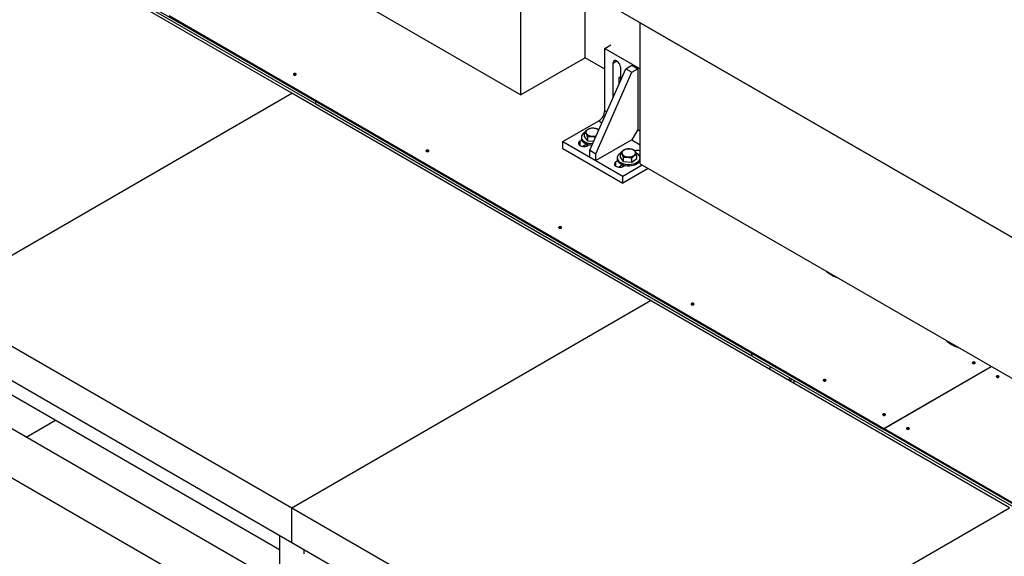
# Model space of a CAD drawing. Header units: millimetres. Extents: x 5 to 589, y 5 to 450.
# Tile 86 of 91: x 450 to 482, y 248 to 265. Entities that reach past the tile are written whole.
import ezdxf

# ---------------------------------------------------------------- set-up
doc = ezdxf.new("R2010")
doc.units = ezdxf.units.MM
doc.layers.add('TRAIT-FORT', color=4, linetype='Continuous', lineweight=25)

msp = doc.modelspace()

# ---------------------------------------------------------------- linework, layer by layer
at = {"layer": 'TRAIT-FORT', "color": 4, "linetype": 'Continuous', "lineweight": 25}
for p, q in [((500.3523, 247.44709), (438.73846, 283.01601)), ((451.34411, 271.23691), (466.476, 262.50145)), ((445.57819, 270.57658), (459.91767, 262.29857)), ((445.57819, 270.4883), (459.91767, 262.21029)), ((459.15342, 262.55221), (447.68683, 269.17174)), ((466.476, 262.50145), (466.476, 267.00346)), ((468.52492, 263.68427), (468.52492, 265.82064)), ((455.23567, 265.03453), (478.07331, 251.85065)), ((455.23567, 265.00143), (478.07331, 251.81754)), ((470.28979, 264.80181), (486.85931, 255.23643)), ((470.28979, 260.2998), (470.28979, 264.80181)), ((469.15566, 263.98738), (469.34233, 264.09514)), ((469.15566, 263.98738), (470.28979, 263.33266)), ((469.15566, 262.0012), (469.15566, 263.98738)), ((468.52492, 263.68427), (466.476, 262.50145)), ((469.15566, 263.32015), (468.52492, 263.68427)), ((468.67789, 260.73246), (469.82455, 263.33645)), ((469.5379, 263.57914), (469.41366, 263.50741)), ((469.41366, 263.50741), (469.41366, 262.40398)), ((469.66211, 262.96756), (469.66211, 263.36399)), ((469.82455, 263.33645), (470.01566, 263.44678)), ((469.82455, 263.33645), (470.01566, 263.22613)), ((470.01566, 263.44678), (470.20677, 263.33645)), ((470.01566, 263.22613), (470.20677, 263.33645)), ((470.20677, 263.33645), (470.20677, 261.39441)), ((468.869, 260.62213), (470.01566, 263.22613)), ((469.66211, 263.02779), (469.60033, 263.06346)), ((469.60477, 263.06089), (469.60477, 262.83736)), ((447.68683, 255.93269), (459.15342, 262.55221)), ((470.62002, 255.93269), (459.15342, 262.55221)), ((469.41403, 262.40419), (469.41366, 262.40398)), ((459.91767, 262.21029), (459.91767, 262.29857)), ((459.91786, 262.2104), (459.91767, 262.21029)), ((459.91786, 262.29846), (473.84978, 254.25573)), ((459.91786, 262.21018), (459.91786, 262.29846)), ((459.91786, 262.21018), (473.84978, 254.16746)), ((469.15566, 262.0012), (469.22018, 261.96396)), ((467.81789, 261.00824), (468.96455, 261.67019)), ((468.96455, 261.67019), (469.06522, 261.61207)), ((468.40652, 261.15408), (468.40652, 261.10995)), ((468.50864, 261.17515), (468.50864, 261.30746)), ((468.60841, 261.03326), (468.50864, 261.17515)), ((468.60841, 261.03326), (468.60841, 261.16557)), ((470.20677, 261.39441), (470.01566, 261.0634)), ((470.20677, 261.39441), (470.28979, 261.34648)), ((467.81789, 260.78755), (467.81789, 261.00824)), ((467.81789, 261.00824), (469.72899, 259.90498)), ((468.41826, 261.05694), (468.36256, 261.02479)), ((468.36256, 260.88136), (468.36256, 261.02479)), ((468.58106, 260.93024), (468.44904, 260.85403)), ((468.60841, 261.03326), (468.80346, 261.01762)), ((468.611, 260.88136), (468.65963, 260.90944)), ((468.63625, 260.91429), (468.63625, 260.89594)), ((470.01566, 261.0634), (468.869, 260.40145)), ((470.01566, 261.0634), (470.28979, 260.90515)), ((467.81789, 260.78755), (469.72899, 259.6843)), ((468.67789, 260.73246), (468.869, 260.62213)), ((468.67789, 260.51177), (468.67789, 260.73246)), ((468.67789, 260.51177), (468.869, 260.40145)), ((468.869, 260.40145), (468.869, 260.62213)), ((469.6553, 260.5132), (469.6553, 260.64551)), ((469.75507, 260.3713), (469.6553, 260.5132)), ((470.18079, 260.47107), (470.18079, 260.60338)), ((470.27954, 260.52068), (470.28979, 260.5266)), ((469.56492, 260.39499), (469.50922, 260.36283)), ((469.50922, 260.21941), (469.50922, 260.36283)), ((469.55318, 260.49213), (469.55318, 260.44799)), ((469.72772, 260.26829), (469.5957, 260.19207)), ((469.72899, 259.90498), (470.35135, 260.26426)), ((469.75507, 260.3713), (469.75507, 260.50362)), ((469.75507, 260.3713), (470.01782, 260.35024)), ((469.75766, 260.21941), (469.80629, 260.24748)), ((469.78291, 260.25234), (469.78291, 260.23399)), ((470.01782, 260.35024), (470.01782, 260.48255)), ((470.01782, 260.35024), (470.18079, 260.47107)), ((470.28291, 260.44799), (470.28291, 260.49213)), ((470.28979, 260.2998), (486.85931, 250.73442)), ((470.54249, 260.15392), (469.72899, 259.6843)), ((469.72899, 259.6843), (469.72899, 259.90498)), ((447.68683, 255.93269), (459.15342, 249.31316)), ((459.15342, 249.31316), (470.62002, 255.93269)), ((482.08662, 249.31316), (470.62002, 255.93269)), ((447.68683, 254.82925), (459.15342, 248.20973)), ((473.84978, 254.16746), (473.84978, 254.25573)), ((473.86889, 254.2447), (498.33096, 240.12305)), ((473.86889, 254.15643), (473.86889, 254.2447)), ((448.07872, 254.15159), (458.76153, 247.98453)), ((473.86889, 254.17849), (473.84978, 254.16746)), ((473.86889, 254.15643), (498.33096, 240.03477)), ((474.44222, 253.72618), (474.44222, 253.82545)), ((478.07331, 251.85065), (481.49952, 253.82856)), ((478.07713, 251.84844), (481.50335, 253.82635)), ((475.00624, 253.40058), (475.09222, 253.45021)), ((475.05375, 253.37315), (475.13973, 253.42279)), ((475.20666, 253.28488), (475.20666, 253.38415)), ((458.76153, 246.89639), (448.07872, 253.06344)), ((450.66299, 251.57158), (451.60545, 252.11565)), ((478.07331, 251.85065), (478.07331, 251.81754)), ((478.07331, 251.81754), (478.07713, 251.81975)), ((478.07713, 251.84844), (498.33096, 240.15615)), ((478.07713, 251.84844), (478.07713, 251.81534)), ((478.07713, 251.81534), (498.33096, 240.12305)), ((448.07872, 251.50308), (458.76153, 245.33602)), ((459.15342, 248.20973), (459.15342, 249.31316)), ((459.15342, 249.31316), (470.62002, 242.69364)), ((470.62002, 242.69364), (482.08662, 249.31316)), ((458.76153, 248.43596), (458.76153, 240.70423)), ((459.15342, 248.20973), (470.62002, 241.5902)), ((459.54532, 247.8445), (459.54532, 247.98349))]:
    msp.add_line(p, q, dxfattribs=at)
at = {"layer": 'TRAIT-FORT', "color": 4, "linetype": 'Continuous', "lineweight": 25, "flags": 128}
for points in [[(469.66211, 263.36399), (469.6585, 263.4004), (469.64788, 263.43887), (469.63087, 263.47715), (469.60845, 263.51302), (469.58193, 263.5444), (469.55286, 263.56946), (469.52291, 263.58675), (469.49383, 263.59525), (469.46732, 263.59449), (469.4449, 263.5845), (469.42789, 263.56586), (469.41727, 263.53966), (469.41366, 263.50741)], [(459.28147, 263.14025), (459.29143, 263.14885), (459.29492, 263.159), (459.29143, 263.16915), (459.28147, 263.17776), (459.26656, 263.18351), (459.24898, 263.18553), (459.2314, 263.18351), (459.21649, 263.17776), (459.20653, 263.16915), (459.20303, 263.159), (459.20653, 263.14885), (459.21649, 263.14025), (459.2314, 263.1345), (459.24898, 263.13248), (459.26656, 263.1345), (459.28147, 263.14025)], [(468.50922, 261.30058), (468.48824, 261.28693), (468.45422, 261.25821), (468.42886, 261.22666), (468.41284, 261.19312), (468.4066, 261.15852), (468.41031, 261.1238), (468.42387, 261.0899), (468.44691, 261.05776), (468.4788, 261.02824), (468.51867, 261.00216), (468.56543, 260.98022), (468.61781, 260.96302), (468.67438, 260.95103), (468.7336, 260.94458), (468.7708, 260.94345)], [(468.59919, 261.38597), (468.57507, 261.36361), (468.55954, 261.33884), (468.55326, 261.31276), (468.55652, 261.28648), (468.56917, 261.26118), (468.59065, 261.23794), (468.62004, 261.21779), (468.65604, 261.20161), (468.69708, 261.1901), (468.74136, 261.18377), (468.78696, 261.1829), (468.83188, 261.18751), (468.87416, 261.19742), (468.88406, 261.20067)], [(468.95964, 261.3723), (468.95212, 261.37919), (468.92273, 261.39934), (468.88673, 261.41552), (468.84569, 261.42703), (468.8014, 261.43336), (468.7558, 261.43423), (468.71088, 261.42962), (468.66861, 261.41971), (468.63083, 261.40495), (468.59919, 261.38597)], [(468.36256, 261.02479), (468.33644, 261.00554), (468.31906, 260.98325), (468.31142, 260.9592), (468.31398, 260.93479), (468.32658, 260.91145), (468.34849, 260.89053), (468.37844, 260.87324), (468.41468, 260.86059), (468.45511, 260.85332), (468.49739, 260.85184), (468.53904, 260.85625), (468.57766, 260.86628), (468.611, 260.88136)], [(468.40652, 261.10995), (468.41031, 261.07966), (468.42387, 261.04577), (468.44691, 261.01362), (468.4788, 260.9841), (468.51867, 260.95802), (468.56543, 260.93608), (468.61781, 260.91888), (468.67438, 260.90689), (468.7336, 260.90045), (468.7515, 260.89963)], [(463.51901, 260.69396), (463.52897, 260.70257), (463.53247, 260.71272), (463.52897, 260.72287), (463.51901, 260.73147), (463.50411, 260.73722), (463.48652, 260.73924), (463.46894, 260.73722), (463.45403, 260.73147), (463.44407, 260.72287), (463.44058, 260.71272), (463.44407, 260.70257), (463.45403, 260.69396), (463.46894, 260.68821), (463.48652, 260.6862), (463.50411, 260.68821), (463.51901, 260.69396)], [(469.6553, 260.63828), (469.6349, 260.62498), (469.60088, 260.59626), (469.57552, 260.5647), (469.5595, 260.53117), (469.55326, 260.49657), (469.55697, 260.46185), (469.57053, 260.42795), (469.59357, 260.39581), (469.62546, 260.36629), (469.66533, 260.3402), (469.71209, 260.31826), (469.76447, 260.30107), (469.82104, 260.28908), (469.88026, 260.28263), (469.94051, 260.2819), (470.00014, 260.2869), (470.05754, 260.2975), (470.11113, 260.31341), (470.15945, 260.33419), (470.20119, 260.35929), (470.2352, 260.388), (470.26057, 260.41956), (470.27659, 260.45309), (470.28283, 260.48769), (470.27912, 260.52242), (470.26556, 260.55631), (470.24252, 260.58846), (470.21063, 260.61797), (470.17076, 260.64406), (470.15643, 260.65159)], [(469.74585, 260.72402), (469.72173, 260.70166), (469.7062, 260.67689), (469.69992, 260.6508), (469.70318, 260.62453), (469.71583, 260.59922), (469.73731, 260.57599), (469.7667, 260.55584), (469.80269, 260.53966), (469.84374, 260.52815), (469.88802, 260.52182), (469.93362, 260.52094), (469.97854, 260.52556), (470.02082, 260.53547), (470.0586, 260.55023), (470.09024, 260.56921), (470.11436, 260.59157), (470.12989, 260.61633), (470.13617, 260.64242), (470.13291, 260.66869), (470.12026, 260.694), (470.09877, 260.71724), (470.06939, 260.73738), (470.03339, 260.75357), (469.99235, 260.76507), (469.94806, 260.7714), (469.90246, 260.77228), (469.85754, 260.76766), (469.81527, 260.75776), (469.77749, 260.74299), (469.74585, 260.72402)], [(469.50922, 260.36283), (469.4831, 260.34359), (469.46572, 260.32129), (469.45808, 260.29724), (469.46064, 260.27284), (469.47324, 260.2495), (469.49515, 260.22858), (469.5251, 260.21129), (469.56134, 260.19864), (469.60177, 260.19137), (469.64405, 260.18989), (469.6857, 260.1943), (469.72432, 260.20433), (469.75766, 260.21941)], [(469.55318, 260.44799), (469.55697, 260.41771), (469.57053, 260.38381), (469.59357, 260.35167), (469.62546, 260.32215), (469.66533, 260.29607), (469.71209, 260.27413), (469.76447, 260.25693), (469.82104, 260.24494), (469.88026, 260.23849), (469.94051, 260.23776), (470.00014, 260.24276), (470.05754, 260.25336), (470.11113, 260.26927), (470.15945, 260.29006), (470.20119, 260.31515), (470.2352, 260.34386), (470.26057, 260.37542), (470.27659, 260.40896), (470.28283, 260.44356), (470.28291, 260.44799)], [(467.75656, 258.24768), (467.76652, 258.25629), (467.77001, 258.26644), (467.76652, 258.27659), (467.75656, 258.28519), (467.74165, 258.29094), (467.72407, 258.29296), (467.70649, 258.29094), (467.69158, 258.28519), (467.68162, 258.27659), (467.67812, 258.26644), (467.68162, 258.25629), (467.69158, 258.24768), (467.70649, 258.24193), (467.72407, 258.23991), (467.74165, 258.24193), (467.75656, 258.24768)], [(471.9941, 255.8014), (472.00406, 255.81), (472.00756, 255.82015), (472.00406, 255.83031), (471.9941, 255.83891), (471.9792, 255.84466), (471.96161, 255.84668), (471.94403, 255.84466), (471.92912, 255.83891), (471.91916, 255.83031), (471.91567, 255.82015), (471.91916, 255.81), (471.92912, 255.8014), (471.94403, 255.79565), (471.96161, 255.79363), (471.9792, 255.79565), (471.9941, 255.8014)], [(480.97627, 253.92587), (480.98623, 253.93447), (480.98973, 253.94462), (480.98623, 253.95477), (480.97627, 253.96338), (480.96136, 253.96913), (480.94378, 253.97115), (480.9262, 253.96913), (480.91129, 253.96338), (480.90133, 253.95477), (480.89783, 253.94462), (480.90133, 253.93447), (480.91129, 253.92587), (480.9262, 253.92012), (480.94378, 253.9181), (480.96136, 253.92012), (480.97627, 253.92587)], [(476.21049, 253.36733), (476.22045, 253.37593), (476.22395, 253.38608), (476.22045, 253.39623), (476.21049, 253.40484), (476.19559, 253.41059), (476.178, 253.41261), (476.16042, 253.41059), (476.14551, 253.40484), (476.13555, 253.39623), (476.13206, 253.38608), (476.13555, 253.37593), (476.14551, 253.36733), (476.16042, 253.36158), (476.178, 253.35956), (476.19559, 253.36158), (476.21049, 253.36733)], [(481.74071, 253.48457), (481.75067, 253.49317), (481.75417, 253.50332), (481.75067, 253.51347), (481.74071, 253.52208), (481.7258, 253.52783), (481.70822, 253.52985), (481.69064, 253.52783), (481.67573, 253.52208), (481.66577, 253.51347), (481.66227, 253.50332), (481.66577, 253.49317), (481.67573, 253.48457), (481.69064, 253.47882), (481.70822, 253.4768), (481.7258, 253.47882), (481.74071, 253.48457)], [(478.10962, 252.27099), (478.11958, 252.27959), (478.12308, 252.28974), (478.11958, 252.29989), (478.10962, 252.3085), (478.09471, 252.31425), (478.07713, 252.31627), (478.05955, 252.31425), (478.04464, 252.3085), (478.03468, 252.29989), (478.03118, 252.28974), (478.03468, 252.27959), (478.04464, 252.27099), (478.05955, 252.26524), (478.07713, 252.26322), (478.09471, 252.26524), (478.10962, 252.27099)], [(478.87406, 251.82968), (478.88402, 251.83829), (478.88752, 251.84844), (478.88402, 251.85859), (478.87406, 251.8672), (478.85915, 251.87294), (478.84157, 251.87496), (478.82399, 251.87294), (478.80908, 251.8672), (478.79912, 251.85859), (478.79562, 251.84844), (478.79912, 251.83829), (478.80908, 251.82968), (478.82399, 251.82393), (478.84157, 251.82192), (478.85915, 251.82393), (478.87406, 251.82968)]]:
    msp.add_lwpolyline(points, dxfattribs=at)
at = {"layer": 'TRAIT-FORT', "color": 4, "linetype": 'Continuous', "lineweight": 25}
for centre, radius, start, end in [((459.24898, 263.08799), 0.06523, 56.605362, 123.394638), ((468.74074, 262.02008), 0.41535, 302.605478, 357.394522), ((468.64823, 260.88944), 0.06601, 147.553361, 194.687386), ((468.67507, 260.84385), 0.09517, 128.171727, 162.350106), ((463.48652, 260.64171), 0.06523, 56.605372, 123.394628), ((470.2069, 260.43709), 0.28663, 73.189032, 108.471513), ((469.7971, 260.22723), 0.06808, 145.594143, 194.002192), ((469.82213, 260.18168), 0.09562, 127.572106, 162.299344), ((469.8217, 260.18192), 0.09513, 128.219495, 162.354167), ((467.72407, 258.19543), 0.06523, 56.605358, 123.394642), ((477.09471, 257.91684), 1.35761, 230.360652, 249.644725), ((471.96161, 255.74914), 0.06523, 56.605367, 123.394633), ((480.91691, 255.71034), 1.35761, 230.360652, 249.644725), ((480.94378, 253.87361), 0.06523, 56.605368, 123.394632), ((476.178, 253.31507), 0.06523, 56.605372, 123.394628), ((481.70822, 253.43231), 0.06523, 56.605372, 123.394628), ((478.07713, 252.21873), 0.06523, 56.605368, 123.394632), ((478.84157, 251.77743), 0.06523, 56.605367, 123.394633)]:
    msp.add_arc(centre, radius, start, end, dxfattribs=at)
for points, knots in [([(468.50864, 261.30746), (468.52937, 261.32954), (468.56366, 261.36605), (468.6134, 261.40189), (468.64687, 261.41901), (468.66611, 261.42623), (468.67161, 261.42829)], [0, 0, 0, 0, 0.38554949, 0.63764185, 0.89654625, 1, 1, 1, 1]), ([(468.60841, 261.16557), (468.59975, 261.18272), (468.58224, 261.2174), (468.5563, 261.25787), (468.53151, 261.28788), (468.51631, 261.30089), (468.50864, 261.30746)], [0, 0, 0, 0, 0.26460494, 0.53494775, 0.76534313, 1, 1, 1, 1]), ([(468.60841, 261.16557), (468.63122, 261.16858), (468.67732, 261.17468), (468.74562, 261.17273), (468.80734, 261.16298), (468.84389, 261.15227), (468.8606, 261.14738)], [0, 0, 0, 0, 0.27582571, 0.55763262, 0.79779809, 1, 1, 1, 1]), ([(468.93436, 261.40722), (468.91155, 261.41389), (468.86545, 261.42737), (468.79714, 261.43642), (468.73184, 261.43641), (468.69181, 261.43101), (468.67161, 261.42829)], [0, 0, 0, 0, 0.26460494, 0.53494775, 0.76534313, 1, 1, 1, 1]), ([(468.93436, 261.40722), (468.94298, 261.40057), (468.95238, 261.39331), (468.9621, 261.38075), (468.9629, 261.37971)], [0, 0, 0, 0, 0.9171225, 1, 1, 1, 1]), ([(469.6553, 260.64551), (469.67603, 260.66758), (469.71032, 260.70409), (469.76006, 260.73994), (469.79353, 260.75705), (469.81277, 260.76427), (469.81827, 260.76633)], [0, 0, 0, 0, 0.38554949, 0.63764185, 0.89654625, 1, 1, 1, 1]), ([(469.75507, 260.50362), (469.74641, 260.52077), (469.7289, 260.55545), (469.70296, 260.59592), (469.67817, 260.62593), (469.66297, 260.63894), (469.6553, 260.64551)], [0, 0, 0, 0, 0.26460494, 0.53494775, 0.76534313, 1, 1, 1, 1]), ([(469.75507, 260.50362), (469.77787, 260.50663), (469.82398, 260.51271), (469.89229, 260.51082), (469.95759, 260.50033), (469.99762, 260.48851), (470.01782, 260.48255)], [0, 0, 0, 0, 0.26460494, 0.53494775, 0.76534313, 1, 1, 1, 1]), ([(470.08102, 260.74527), (470.05821, 260.75194), (470.01211, 260.76542), (469.9438, 260.77447), (469.8785, 260.77445), (469.83847, 260.76906), (469.81827, 260.76633)], [0, 0, 0, 0, 0.26460494, 0.53494775, 0.76534313, 1, 1, 1, 1]), ([(470.01782, 260.48255), (470.03855, 260.50463), (470.07285, 260.54114), (470.12259, 260.57699), (470.15605, 260.5941), (470.1753, 260.60132), (470.18079, 260.60338)], [0, 0, 0, 0, 0.38554949, 0.63764185, 0.89654625, 1, 1, 1, 1]), ([(470.08102, 260.74527), (470.08968, 260.73779), (470.10718, 260.72268), (470.13312, 260.68937), (470.15792, 260.64885), (470.17312, 260.61863), (470.18079, 260.60338)], [0, 0, 0, 0, 0.26460494, 0.53494775, 0.76534313, 1, 1, 1, 1])]:
    msp.add_open_spline(points, degree=3, knots=knots, dxfattribs=at)

doc.saveas('drawing.dxf')
